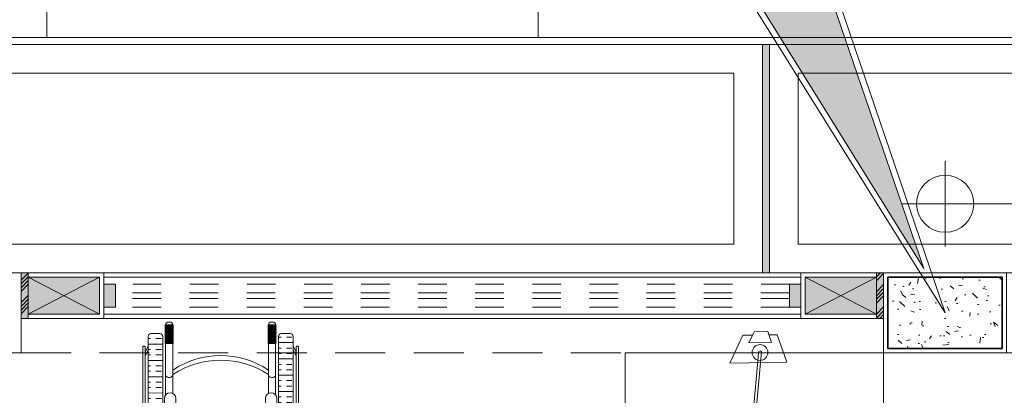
# Model space of a CAD drawing. Header units: millimetres. Extents: x -8931983 to 9630244, y 4 to 18563053.
# Tile 66 of 256: x 349135.7 to 349139.15, y 9281953.68 to 9281954.99. Entities that reach past the tile are written whole.
import ezdxf

# ---------------------------------------------------------------- set-up
doc = ezdxf.new("R2010")
doc.units = ezdxf.units.MM
for name, pattern in [('01 nivel$0$HIDDEN2', [0.1875, 0.125, -0.0625]), ('CONTINUA', [0]), ('DASHED2', [0.375, 0.25, -0.125])]:
    doc.linetypes.add(name, pattern=pattern)
for name, color, linetype, lineweight in [('.', 7, 'Continuous', 0), ('0_PROYECCIONES 1', 1, 'DASHED2', 0), ('0_VANOS', 30, 'Continuous', 9), ('COLUMNAS', 3, 'Continuous', 35), ('COLUMNETAS TOP', 253, 'Continuous', 0), ('G-ANNO-DIMS', 7, 'Continuous', 5), ('JUNTAS DE DILATACIÓN', 160, 'CONTINUA', 9), ('MURO', 133, 'Continuous', 15), ('TARRAJEO', 32, 'Continuous', 0), ('TEXTO AMBIENTES', 7, 'Continuous', 30), ('TRAZO', 2, 'Continuous', 5), ('vereda', 254, 'Continuous', 5)]:
    doc.layers.add(name, color=color, linetype=linetype, lineweight=lineweight)
for name, color, linetype, lineweight, true_color in [('0_COLUMNA ACHURADO', 250, 'Continuous', 0, 0x363636), ('0_TEXTURA PISOS', 252, 'Continuous', 0, 0x8c8c8c), ('LMOBILIARIO', 252, 'Continuous', 5, 0x898989), ('P_MOBILIARIO', 251, 'Continuous', 5, 0x6b6b6b)]:
    doc.layers.add(name, color=color, linetype=linetype, lineweight=lineweight, true_color=true_color)

# ---------------------------------------------------------------- blocks, each defined once
blk = doc.blocks.new('dsfd')
at = {"layer": '.', "true_color": 0xffffff, "transparency": 33554687}
h = blk.add_hatch(color=7, dxfattribs=at)
h.dxf.hatch_style = 1
h.paths.add_polyline_path([(333301.0459723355, 9094259.161329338, 0.4142135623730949), (333300.8419723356, 9094259.365329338), (333299.478153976, 9094259.36532934), (333300.7642839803, 9094263.123035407), (333298.4322020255, 9094259.36532934), (333296.766371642, 9094259.365329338, 0.4142135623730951), (333296.5623716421, 9094259.161329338), (333296.5623716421, 9094258.427648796, 0.4142135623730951), (333296.766371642, 9094258.223648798), (333300.8419723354, 9094258.223648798, 0.4142135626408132), (333301.0459723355, 9094258.427648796)])
at = {"layer": 'TRAZO', "color": 242, "true_color": 0xcd2027}
for points in [[(333299.5539163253, 9094259.41632934), (333300.9405419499, 9094263.493060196), (333298.3987322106, 9094259.41632934)], [(333300.8419723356, 9094259.36532934), (333299.478153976, 9094259.36532934), (333300.7642839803, 9094263.123035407), (333298.4322020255, 9094259.36532934), (333296.7663716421, 9094259.36532934)]]:
    blk.add_lwpolyline(points, dxfattribs=at)
blk = doc.blocks.new('columnas topico y donaciones')
at = {"layer": '0_COLUMNA ACHURADO'}
h = blk.add_hatch(dxfattribs=at)
h.set_pattern_fill('AR-CONC', color=256, scale=0.00088, angle=90.00000000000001)
h.set_pattern_definition([(140, (0, 0), (0.0140263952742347, 0.1603225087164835), [0.016764, -0.184404]), (85.00000000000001, (0, 0), (-0.1681300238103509, -0.0310142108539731), [0.0134112, -0.1475237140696]), (190.4514447, (0.00116886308, 0.01336016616), (-0.1541036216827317, 0.1293082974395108), [0.014247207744, -0.156719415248]), (136.1842, (-0.044704, 0), (0.0369972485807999, 0.2385495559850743), [0.025146, -0.2766059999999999]), (186.63555761, (-0.04162092, 0.019879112), (-0.2177349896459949, 0.2089156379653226), [0.0213708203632, -0.2350793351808]), (81.18415117, (-0.044704, 0), (-0.2177349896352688, 0.2089156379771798), [0.0201167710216, -0.2212845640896]), (111, (-0.033528, 0.022352), (0.0899933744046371, 0.1334206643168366), [0.016764, -0.184404]), (56.00000000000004, (-0.033528, 0.022352), (-0.1620854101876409, 0.0543857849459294), [0.0134112, -0.1475232]), (161.451445, (-0.026028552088, 0.033470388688), (-0.0720920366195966, 0.1878064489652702), [0.014247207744, -0.1567191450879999]), (127.5, (0, 0), (-0.0744084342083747, 0.0027179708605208), [0, -0.14573504, 0, -0.1497584, 0, -0.148082]), (97.5, (0, 0), (-0.0881589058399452, 0.0588013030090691), [0, -0.08538464, 0, -0.14238224, 0, -0.0564388]), (57.50000000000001, (0, -0.04984496), (0.0050412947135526, 0.1193197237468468), [0, -0.05588, 0, -0.1743456, 0, -0.2313432]), (47.5, (0, -0.07219696), (-0.0223753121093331, 0.1303536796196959), [0, -0.072644, 0, -0.11578336, 0, -0.1642872])])
h.paths.add_polyline_path([(-3.449999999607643, 11.29999999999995), (-3.849999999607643, 11.29999999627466), (-3.849999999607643, 11.04999999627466), (-3.449999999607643, 11.04999999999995)])
at = {"layer": 'COLUMNAS', "color": 6}
blk.add_lwpolyline([(-3.849999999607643, 11.04999999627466), (-3.449999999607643, 11.04999999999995), (-3.449999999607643, 11.29999999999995), (-3.849999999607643, 11.29999999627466)], close=True, dxfattribs=at)
at = {"layer": 'TARRAJEO', "elevation": 7.823928e-10}
blk.add_lwpolyline([(-7.314999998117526, 10.88499999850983), (-7.314999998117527, 11.31500000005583), (-6.884999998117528, 11.31499999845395), (-6.884999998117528, 11.03499999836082), (-7.034999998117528, 11.03499999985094), (-7.034999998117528, 10.88499999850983)], close=True, dxfattribs=at)
at = {"layer": 'TARRAJEO'}
blk.add_lwpolyline([(-3.864999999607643, 11.03499999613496), (-3.434999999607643, 11.03500000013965), (-3.434999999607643, 11.31500000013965), (-3.864999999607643, 11.31499999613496)], close=True, dxfattribs=at)
blk = doc.blocks.new('*U1459')
at = {"linetype": 'Continuous', "true_color": 0xbebebe}
for points in [[(3032.131410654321, 1351.188780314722), (3032.131410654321, 1351.268780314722), (3032.171410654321, 1351.268780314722), (3032.171410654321, 1351.188780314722)], [(3034.53141065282, 1351.188780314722), (3034.53141065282, 1351.268780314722), (3034.57141065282, 1351.268780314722), (3034.57141065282, 1351.188780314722)]]:
    blk.add_hatch(color=9, dxfattribs=at).paths.add_polyline_path(points)
at = {"layer": '0_VANOS', "linetype": 'Continuous'}
for p, q in [((3032.131410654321, 1351.268780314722), (3032.171410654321, 1351.268780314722)), ((3032.131410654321, 1351.268780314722), (3032.131410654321, 1351.188780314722)), ((3032.171410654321, 1351.268780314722), (3032.171410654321, 1351.188780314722)), ((3034.53141065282, 1351.188780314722), (3034.53141065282, 1351.268780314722)), ((3034.53141065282, 1351.268780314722), (3034.57141065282, 1351.268780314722)), ((3034.57141065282, 1351.268780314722), (3034.57141065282, 1351.188780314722)), ((3032.171410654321, 1351.188780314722), (3032.131410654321, 1351.188780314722)), ((3034.57141065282, 1351.188780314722), (3034.53141065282, 1351.188780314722))]:
    blk.add_line(p, q, dxfattribs=at)
at = {"layer": '0_VANOS', "linetype": '01 nivel$0$HIDDEN2', "ltscale": 0.5}
for p, q in [((3032.170780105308, 1351.268780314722), (3034.530780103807, 1351.268780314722)), ((3032.171410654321, 1351.238780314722), (3034.53141065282, 1351.238780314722)), ((3032.171410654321, 1351.218780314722), (3034.53141065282, 1351.218780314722)), ((3032.171410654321, 1351.188780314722), (3034.53141065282, 1351.188780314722))]:
    blk.add_line(p, q, dxfattribs=at)
at = {"layer": '0_VANOS', "linetype": '01 nivel$0$HIDDEN2'}
blk.add_line((3034.53141065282, 1351.268780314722), (3034.57141065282, 1351.268780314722), dxfattribs=at)
blk = doc.blocks.new('ESCRITORIOOO TOPICO')
at = {"layer": 'LMOBILIARIO', "lineweight": 0}
for p, q in [((-1.787157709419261, 0.5325042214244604), (-1.690322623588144, 0.566321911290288)), ((-1.690322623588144, 0.566321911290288), (-1.686868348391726, 0.36705432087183)), ((-1.787157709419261, 0.5325042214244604), (-1.786659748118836, 0.5037782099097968)), ((-1.79847951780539, 0.4996503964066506), (-1.759745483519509, 0.5131774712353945)), ((-1.79847951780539, 0.4996503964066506), (-1.797648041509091, 0.4516848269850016)), ((-1.759745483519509, 0.5131774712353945), (-1.758363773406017, 0.4334704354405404)), ((-1.758363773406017, 0.4334704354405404), (-1.797648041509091, 0.4516848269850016)), ((-1.726536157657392, 0.4777412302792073), (-1.383430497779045, 0.4465253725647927)), ((-1.722553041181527, 0.4674877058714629), (-1.378121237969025, 0.4367870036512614)), ((-1.785660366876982, 0.4461266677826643), (-1.785079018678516, 0.4125902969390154)), ((-1.686868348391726, 0.36705432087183), (-1.785079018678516, 0.4125902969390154))]:
    blk.add_line(p, q, dxfattribs=at)
blk.add_lwpolyline([(-1.723819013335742, 0.9054742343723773), (0, 0.9054742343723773), (0, 0), (-1.723819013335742, 0)], close=True, dxfattribs=at)
blk.add_circle((-1.724544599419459, 0.4726144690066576), 0.0277161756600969, dxfattribs=at)
blk.add_arc((-1.724544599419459, 0.4726144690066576), 0.0055000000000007, 111.2293123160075, 291.2293123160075, dxfattribs=at)
blk = doc.blocks.new('SRUEDA')
at = {"layer": 'LMOBILIARIO', "lineweight": 0, "extrusion": (1e-16, 0, -1)}
h = blk.add_hatch(dxfattribs=at)
h.set_pattern_fill('AR-HBONE', color=256, scale=0.0001, angle=-360.4783179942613, style=0)
h.set_pattern_definition([(135.006029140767, (-684.4401517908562, 4965.455775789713), (-1.511964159e-06, 0.01436840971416), [0.03048, -0.01016]), (45.00602914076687, (-684.447336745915, 4965.462959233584), (-1.511964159e-06, 0.01436840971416), [0.03048, -0.01016])])
edge = h.paths.add_edge_path()
edge.add_arc((0.0963670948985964, 0.4983625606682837), 0.02, 89.99397075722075, 179.9939707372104)
edge.add_line((0.07636709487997, 0.49836466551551), (0.076360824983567, 0.4387856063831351))
edge.add_arc((0.0963608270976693, 0.4387835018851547), 0.02, 179.9939707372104, 269.9939707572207)
edge.add_line((0.0963587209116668, 0.4187835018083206), (0.191253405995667, 0.4187735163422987))
edge.add_line((0.191253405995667, 0.4187735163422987), (0.1912638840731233, 0.518352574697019))
edge.add_line((0.1912638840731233, 0.518352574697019), (0.0963691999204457, 0.5183625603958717))
h = blk.add_hatch(dxfattribs=at)
h.set_pattern_fill('AR-HBONE', color=256, scale=0.0001, angle=-360.4783179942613, style=0)
h.set_pattern_definition([(225.006029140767, (-684.4401115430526, 4965.073293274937), (1.511964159e-06, -0.01436840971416), [0.03048, -0.01016]), (315.006029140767, (-684.4472949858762, 4965.066108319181), (1.511964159e-06, -0.01436840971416), [0.03048, -0.01016])])
edge = h.paths.add_edge_path()
edge.add_arc((-0.096326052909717, 0.4983828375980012), 0.02, 359.9939707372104, 449.9939707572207)
edge.add_line((-0.0963239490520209, 0.5183828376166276), (-0.1912186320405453, 0.5183928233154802))
edge.add_line((-0.1912186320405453, 0.5183928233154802), (-0.1912291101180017, 0.4188137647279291))
edge.add_line((-0.1912291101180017, 0.4188137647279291), (-0.0963344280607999, 0.4188037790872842))
edge.add_arc((-0.0963323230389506, 0.4388037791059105), 0.02, 269.9939707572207, 359.9939707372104)
edge.add_line((-0.0763323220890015, 0.438801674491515), (-0.0763260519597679, 0.4983807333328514))
h = blk.add_hatch(dxfattribs=at)
h.set_pattern_fill('INSUL', color=256, scale=0.006, angle=-360.4783179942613, style=0)
h.set_pattern_definition([(180.0060291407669, (-684.00124770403, 4965.467080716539), (6.0138006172e-06, -0.0571499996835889), []), (180.0060291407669, (-684.0012457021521, 4965.448030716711), (6.0138006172e-06, -0.0571499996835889), [0.0190499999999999, -0.0190499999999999]), (180.0060291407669, (-684.0012436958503, 4965.428980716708), (6.0138006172e-06, -0.0571499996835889), [0.0190499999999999, -0.0190499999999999])])
h.paths.add_polyline_path([(0.2024610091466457, -0.0671775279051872, 0.4142135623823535), (0.2124599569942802, -0.0771785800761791), (0.2439305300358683, -0.0771818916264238, 0.4142135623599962), (0.2539315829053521, -0.0671829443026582), (0.2539658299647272, 0.2582742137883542, 0.4142135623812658), (0.2439668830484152, 0.2682752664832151), (0.2124963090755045, 0.2682785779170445, 0.4142135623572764), (0.2024952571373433, 0.2582796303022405)])
h = blk.add_hatch(dxfattribs=at)
h.set_pattern_fill('INSUL', color=256, scale=0.006, angle=-360.4783179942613, style=0)
h.set_pattern_definition([(180.0060291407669, (-684.0012050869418, 4965.062080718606), (-6.0138006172e-06, 0.0571499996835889), []), (180.0060291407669, (-684.0012070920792, 4965.081130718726), (-6.0138006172e-06, 0.0571499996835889), [0.0190499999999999, -0.0190499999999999]), (180.0060291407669, (-684.0012090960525, 4965.10018071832), (-6.0138006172e-06, 0.0571499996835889), [0.0190499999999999, -0.0190499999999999])])
h.paths.add_polyline_path([(-0.2025047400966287, 0.2583222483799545, 0.4142135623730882), (-0.2125036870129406, 0.2683233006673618), (-0.2439742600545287, 0.2683266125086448, 0.4142135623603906), (-0.2539753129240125, 0.2583276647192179), (-0.254009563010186, -0.0671294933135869, 0.4142135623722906), (-0.2440106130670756, -0.0771305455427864), (-0.2125400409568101, -0.0771338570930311, 0.4142135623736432), (-0.2025389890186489, -0.0671349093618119)])
h = blk.add_hatch(dxfattribs=at)
h.set_pattern_fill('ANCHORLK', color=256, scale=0.0007, angle=-360.4783179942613, style=0, pattern_type=2)
h.set_pattern_definition([(161.5710291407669, (-683.9129967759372, 4965.45805456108), (-0.005534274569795, 0.0027664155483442), [0.00175, -0.007]), (206.571029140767, (-683.9118897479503, 4965.45584108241), (-0.0027669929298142, -2.88685229e-07), [0.001237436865, -0.004949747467]), (116.571029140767, (-683.9135505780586, 4965.461928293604), (-2.886977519e-07, 0.0027669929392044), [0.001237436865, -0.004949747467]), (71.57102914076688, (-683.9141038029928, 4965.46026804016), (-2.886946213e-07, 0.0027669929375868), [0.00175, -0.007])])
h.paths.add_polyline_path([(0.1662222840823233, -0.0431039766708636), (0.1662155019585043, -0.1075490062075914), (0.1936980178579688, -0.1075518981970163), (0.1937047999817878, -0.0431068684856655)])
h = blk.add_hatch(dxfattribs=at)
h.set_pattern_fill('ANCHORLK', color=256, scale=0.0007, angle=-360.4783179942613, style=0, pattern_type=2)
h.set_pattern_definition([(198.441029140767, (-683.9129560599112, 4965.071125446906), (-0.0055336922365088, -0.0027675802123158), [0.00175, -0.007]), (153.441029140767, (-683.9118494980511, 4965.073339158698), (-0.0027669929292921, -2.936470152e-07), [0.001237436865, -0.004949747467]), (243.441029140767, (-683.9135090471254, 4965.067251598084), (2.936344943e-07, -0.0027669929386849), [0.001237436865, -0.004949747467]), (288.441029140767, (-683.9140626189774, 4965.068911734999), (2.936376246e-07, -0.0027669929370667), [0.00175, -0.007])])
h.paths.add_polyline_path([(-0.1937777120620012, -0.043066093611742), (-0.1937844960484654, -0.1075111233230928), (-0.1663019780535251, -0.1075140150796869), (-0.1662951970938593, -0.0430689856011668)])
for p, q in [((-0.1800236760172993, 0.5283537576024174), (-0.1750236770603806, 0.5283542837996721)), ((0.1799763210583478, 0.528391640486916), (0.1749763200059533, 0.5283911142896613)), ((-0.1825090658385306, 0.3895051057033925), (-0.1775090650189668, 0.3895056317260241)), ((-0.1675080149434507, 0.3795066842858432), (-0.1675005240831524, 0.3083311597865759)), ((0.167491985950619, 0.3795419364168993), (0.1674994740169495, 0.3083664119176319)), ((0.1774909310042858, 0.3895429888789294), (0.1824909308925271, 0.3895435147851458)), ((-0.2639618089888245, 0.2200427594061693), (-0.2639618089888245, 0.2200427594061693)), ((-0.2639602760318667, 0.2054979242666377), (-0.2539623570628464, 0.2252725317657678)), ((-0.2639587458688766, 0.190953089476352), (-0.2539608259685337, 0.2107276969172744)), ((0.2639808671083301, 0.2055534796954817), (0.2539787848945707, 0.2253259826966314)), ((0.2639823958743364, 0.1910086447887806), (0.2539803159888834, 0.2107811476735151)), ((0.2639793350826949, 0.220098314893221), (0.2639793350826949, 0.220098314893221)), ((-0.1674820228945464, 0.1325059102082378), (-0.1674733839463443, 0.0504185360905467)), ((0.1675179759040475, 0.1325411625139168), (0.1675317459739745, 0.001684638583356)), ((-0.1824761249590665, 0.0764608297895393), (-0.1774761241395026, 0.0764613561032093)), ((0.1825238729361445, 0.076499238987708), (0.1775238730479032, 0.076498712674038)), ((-0.1924733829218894, 0.0504159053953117), (-0.1924635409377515, -0.0431067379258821)), ((-0.1674733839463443, 0.0504185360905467), (-0.1674635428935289, -0.0431041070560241)), ((0.1675266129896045, 0.0504537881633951), (0.1675364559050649, -0.0430688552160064)), ((0.192526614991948, 0.0504564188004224), (0.1925364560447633, -0.0430662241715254)), ((-0.2638879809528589, 0.0007253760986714), (-0.2538858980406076, -0.0190471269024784)), ((-0.2024710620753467, 0.0283513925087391), (-0.2024654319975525, -0.0251401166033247)), ((0.2025289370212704, 0.0283940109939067), (0.2025345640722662, -0.0250974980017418)), ((0.2639516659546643, 0.0007809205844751), (0.2539537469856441, -0.0189936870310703)), ((-0.2638864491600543, -0.0138194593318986), (-0.2538843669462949, -0.0335919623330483)), ((0.263953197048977, -0.0137639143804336), (0.2539552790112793, -0.033538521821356)), ((-0.1824557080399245, -0.1175507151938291), (-0.1774557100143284, -0.1175501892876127)), ((0.1825442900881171, -0.1175123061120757), (0.1775442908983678, -0.117512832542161))]:
    blk.add_line(p, q, dxfattribs=at)
for points in [[(0.0963691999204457, 0.5183625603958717), (0.1912638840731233, 0.518352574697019), (0.191253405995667, 0.4187735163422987), (0.0963587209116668, 0.4187835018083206)], [(-0.0963239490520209, 0.5183828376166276), (-0.1912186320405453, 0.5183928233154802), (-0.1912291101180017, 0.4188137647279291), (-0.0963344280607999, 0.4188037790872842)], [(0.076360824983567, 0.4387856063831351), (0.07636709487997, 0.49836466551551)], [(-0.0763323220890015, 0.438801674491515), (-0.0763260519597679, 0.4983807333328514)], [(-0.192500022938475, 0.3031374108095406), (-0.1924908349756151, 0.3904564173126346), (0.1925091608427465, 0.3904159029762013), (0.1924999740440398, 0.3030968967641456)], [(0.2098574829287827, 0.3367304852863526), (0.2098563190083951, 0.3256623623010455), (0.2392587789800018, 0.3256592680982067), (0.239263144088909, 0.3671379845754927), (0.2098606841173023, 0.3671410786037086), (0.2098595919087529, 0.3567713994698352)], [(0.2098595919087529, 0.3567713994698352), (0.1925056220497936, 0.356773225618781), (0.1925035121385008, 0.3367323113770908), (0.2098574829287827, 0.3367304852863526)], [(-0.209848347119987, 0.3568155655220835), (-0.192494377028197, 0.3568137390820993), (-0.1924964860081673, 0.3367728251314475), (-0.2098504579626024, 0.3367746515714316)], [(-0.2098504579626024, 0.3367746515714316), (-0.2098516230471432, 0.3257065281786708), (-0.2392540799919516, 0.3257096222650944), (-0.239249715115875, 0.3671883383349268), (-0.2098472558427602, 0.3671852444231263), (-0.209848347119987, 0.3568155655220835)], [(0.2539658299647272, 0.2582742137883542), (0.2539315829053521, -0.0671829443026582)], [(0.2124963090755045, 0.2682785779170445), (0.2439668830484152, 0.2682752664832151)], [(0.2024610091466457, -0.0671775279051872), (0.2024952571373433, 0.2582796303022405)], [(-0.2025389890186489, -0.0671349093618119), (-0.2025047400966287, 0.2583222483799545)], [(-0.2125036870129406, 0.2683233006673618), (-0.2439742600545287, 0.2683266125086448)], [(-0.2539753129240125, 0.2583276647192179), (-0.254009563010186, -0.0671294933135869)], [(0.2728548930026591, 0.2200418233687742), (0.2728286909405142, -0.0289545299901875)], [(0.2639356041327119, -0.028953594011), (0.2639618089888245, 0.2200427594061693)], [(-0.2640055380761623, -0.0288980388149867), (-0.2639793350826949, 0.220098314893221)], [(-0.2728724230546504, 0.2200992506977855), (-0.2728986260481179, -0.0288971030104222)], [(0.1924825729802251, 0.1377349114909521), (0.1924733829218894, 0.0504159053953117)], [(-0.192526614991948, 0.0504564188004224), (-0.1925174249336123, 0.1377754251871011)], [(0.268448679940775, -0.0333148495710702), (0.2683146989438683, -0.0333148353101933)], [(-0.2685195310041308, -0.0332583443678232), (-0.2683855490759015, -0.0332583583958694)], [(0.2439305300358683, -0.0771818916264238), (0.2124599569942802, -0.0771785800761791)], [(-0.2440106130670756, -0.0771305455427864), (-0.2125400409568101, -0.0771338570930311)]]:
    blk.add_lwpolyline(points, dxfattribs=at)
for points in [[(0.191253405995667, 0.4187735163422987), (0.1650121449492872, 0.4187762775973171), (0.1650091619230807, 0.3904187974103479), (0.1912504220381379, 0.3904160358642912)], [(-0.1912291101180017, 0.4188137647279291), (-0.1649878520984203, 0.418811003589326), (-0.1649908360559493, 0.3904535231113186), (-0.1912320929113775, 0.3904562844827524)], [(0.2098563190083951, 0.3256623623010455), (0.2098563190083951, 0.3256623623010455), (0.2098541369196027, 0.3049230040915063), (0.2098541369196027, 0.3049230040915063)], [(-0.2098516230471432, 0.3257065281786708), (-0.2098516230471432, 0.3257065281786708), (-0.2098538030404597, 0.3049671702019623), (-0.2098538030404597, 0.3049671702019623)], [(0.1937047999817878, -0.0431068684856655), (0.1662222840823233, -0.0431039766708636), (0.1662155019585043, -0.1075490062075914), (0.1936980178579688, -0.1075518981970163)], [(-0.1937777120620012, -0.043066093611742), (-0.1662951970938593, -0.0430689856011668), (-0.1663019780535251, -0.1075140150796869), (-0.1937844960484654, -0.1075111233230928)]]:
    blk.add_lwpolyline(points, close=True, dxfattribs=at)
for points in [[(0.2098574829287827, 0.3367304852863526), (0.2098541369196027, 0.3049230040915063, 0.2934265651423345), (0.2205904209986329, 0.2929363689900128), (0.2285177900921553, 0.2929355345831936, 0.2934265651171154), (0.2392565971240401, 0.3049199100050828), (0.2392653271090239, 0.387877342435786, 0.2934265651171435), (0.2285290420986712, 0.3998639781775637), (0.2206016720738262, 0.3998648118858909, 0.2934265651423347), (0.2098628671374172, 0.3878804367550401), (0.2098595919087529, 0.3567713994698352)], [(-0.2098504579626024, 0.3367746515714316), (-0.2098538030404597, 0.3049671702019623, -0.2934265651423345), (-0.220592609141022, 0.2929827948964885), (-0.2285199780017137, 0.292983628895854, -0.2934265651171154), (-0.2392562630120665, 0.3049702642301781), (-0.2392475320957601, 0.387927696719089, -0.2934265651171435), (-0.2285087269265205, 0.3999120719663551), (-0.2205813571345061, 0.3999112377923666, -0.2934265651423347), (-0.2098450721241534, 0.3879246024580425), (-0.209848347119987, 0.3568155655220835)]]:
    blk.add_lwpolyline(points, format="xyb", dxfattribs=at)
for points in [[(-0.2392475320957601, 0.387927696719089, -0.2934265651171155), (-0.2285087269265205, 0.3999120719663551), (-0.2205813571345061, 0.3999112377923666, -0.2934265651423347), (-0.2098450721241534, 0.3879246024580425), (-0.2098538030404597, 0.3049671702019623, -0.2934265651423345), (-0.220592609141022, 0.2929827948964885), (-0.2285199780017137, 0.292983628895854, -0.2934265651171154), (-0.2392562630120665, 0.3049702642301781)], [(0.1568312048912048, 0.1501883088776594), (0.1568459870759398, 0.2906510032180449, -0.9999999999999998), (0.1968459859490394, 0.2906467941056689), (0.1968312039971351, 0.1501840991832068, -0.9999999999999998)], [(-0.1568634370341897, 0.1502213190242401), (-0.156848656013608, 0.2906840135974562, 0.9999999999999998), (-0.1968486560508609, 0.2906882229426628), (-0.1968634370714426, 0.1502255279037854, 0.9999999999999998)]]:
    blk.add_lwpolyline(points, format="xyb", close=True, dxfattribs=at)
for centre, radius, start, end in [((0.180022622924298, 0.5183537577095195), 0.01, 359.9939707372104, 89.99397075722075), ((0.1750226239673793, 0.5183542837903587), 0.01, 89.99397075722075, 179.9939707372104), ((0.0963670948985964, 0.4983625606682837), 0.02, 89.99397075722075, 179.9939707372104), ((-0.096326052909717, 0.4983828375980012), 0.02, 359.9939707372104, 89.99397075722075), ((-0.1749773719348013, 0.5183911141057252), 0.01, 359.9939707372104, 89.99397075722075), ((-0.1799773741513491, 0.5183916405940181), 0.01, 89.99397075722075, 179.9939707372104), ((0.0963608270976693, 0.4387835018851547), 0.02, 179.9939707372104, 269.9939707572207), ((-0.0963323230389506, 0.4388037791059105), 0.02, 269.9939707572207, 359.9939707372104), ((0.1825080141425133, 0.3795051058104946), 0.01, 359.9939707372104, 89.99397075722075), ((0.1775080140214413, 0.3795056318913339), 0.01, 89.99397075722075, 179.9939707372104), ((-0.1774919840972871, 0.3795429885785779), 0.01, 359.9939707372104, 89.99397075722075), ((-0.1824919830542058, 0.3795435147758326), 0.01, 89.99397075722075, 179.9939707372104), ((0.2439658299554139, 0.2582752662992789), 0.01, 359.9939707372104, 89.99397075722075), ((0.2124952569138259, 0.2582785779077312), 0.01, 89.99397075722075, 179.9939707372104), ((-0.2125047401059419, 0.2583233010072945), 0.01, 359.9939707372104, 89.99397075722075), ((-0.2439753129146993, 0.2583266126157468), 0.01, 89.99397075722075, 179.9939707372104), ((0.2684083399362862, 0.2199561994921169), 0.0044473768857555, 358.8847764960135, 181.1031649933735), ((-0.2684258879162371, 0.220012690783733), 0.0044473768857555, 358.8847764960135, 181.1031649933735), ((0.1824750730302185, 0.066460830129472), 0.01, 359.9939707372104, 89.99397075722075), ((0.1774750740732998, 0.0664613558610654), 0.01, 89.99397075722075, 179.9939707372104), ((-0.1775249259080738, 0.0664987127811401), 0.01, 359.9939707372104, 89.99397075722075), ((-0.1825249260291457, 0.0664992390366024), 0.01, 89.99397075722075, 179.9939707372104), ((1.6859266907e-06, 0.3193982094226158), 0.3033543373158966, 236.4786759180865, 303.5092656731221), ((0, 0.3033543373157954), 0.3033543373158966, 236.4786759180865, 303.5092656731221), ((0.2683821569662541, -0.0288679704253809), 0.0044473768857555, 178.8847764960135, 1.103164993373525), ((-0.2684520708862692, -0.0288114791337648), 0.0044473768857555, 178.8847764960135, 1.103164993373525), ((0.2439315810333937, -0.0671818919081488), 0.01, 269.9939707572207, 359.9939707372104), ((0.2124610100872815, -0.0671785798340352), 0.01, 179.9939707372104, 269.9939707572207), ((-0.2125389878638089, -0.0671338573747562), 0.01, 269.9939707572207, 359.9939707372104), ((-0.2440095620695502, -0.0671305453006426), 0.01, 179.9939707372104, 269.9939707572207), ((0.1824567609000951, -0.1075507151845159), 0.01, 269.9939707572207, 359.9939707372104), ((0.1774567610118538, -0.1075501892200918), 0.01, 179.9939707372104, 269.9939707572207), ((-0.1775432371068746, -0.1075128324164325), 0.01, 269.9939707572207, 359.9939707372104), ((-0.1825432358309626, -0.1075123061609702), 0.01, 179.9939707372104, 269.9939707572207)]:
    blk.add_arc(centre, radius, start, end, dxfattribs=at)
blk = doc.blocks.new('edf 2 pg bloque')
at = {"layer": '.', "true_color": 0xadddf7, "transparency": 33554572}
h = blk.add_hatch(color=141, dxfattribs=at)
h.dxf.hatch_style = 1
h.paths.add_polyline_path([(-6.874999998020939, 7.4505806e-09), (-6.899999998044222, 7.4505806e-09), (-6.899999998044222, -0.1599999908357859), (-6.874999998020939, -0.1599999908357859)])
h = blk.add_hatch(color=141, dxfattribs=at)
h.dxf.hatch_style = 1
h.paths.add_polyline_path([(-3.90499999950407, 0), (-3.879999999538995, 0), (-3.879999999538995, -0.1600000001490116), (-3.90499999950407, -0.1600000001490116)])
at = {"layer": 'COLUMNETAS TOP', "true_color": 0xc0c0c0}
for points in [[(-6.874999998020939, -0.0149999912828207), (-6.624999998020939, -0.0149999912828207), (-6.624999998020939, -0.1449999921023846), (-6.874999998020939, -0.1449999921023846)], [(-3.90499999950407, -0.0150000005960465), (-4.15499999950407, -0.0150000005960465), (-4.15499999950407, -0.1449999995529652), (-3.90499999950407, -0.1449999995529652)]]:
    blk.add_hatch(color=9, dxfattribs=at).paths.add_polyline_path(points)
at = {"layer": 'JUNTAS DE DILATACIÓN'}
h = blk.add_hatch(dxfattribs=at)
h.set_pattern_fill('ANSI34', color=256, scale=0.0029, angle=0.0939636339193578)
h.set_pattern_definition([(45.09396363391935, (-5593.545869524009, -1533.141894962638), (-0.0391281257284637, 0.0389999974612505), []), (45.09396363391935, (-5593.532848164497, -1533.141873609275), (-0.0391281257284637, 0.0389999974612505), []), (45.09396363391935, (-5593.519826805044, -1533.141852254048), (-0.0391281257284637, 0.0389999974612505), []), (45.09396363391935, (-5593.506805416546, -1533.141830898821), (-0.0391281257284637, 0.0389999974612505), [])])
h.paths.add_polyline_path([(-6.899999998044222, 7.4505806e-09), (-6.874999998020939, 7.4505806e-09), (-6.874999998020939, -0.1599999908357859), (-6.899999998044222, -0.1599999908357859)])
h = blk.add_hatch(dxfattribs=at)
h.set_pattern_fill('ANSI34', color=256, scale=0.0029, angle=0.0939636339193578)
h.set_pattern_definition([(45.09396363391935, (-5612.895869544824, -1533.141894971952), (-0.0391281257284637, 0.0389999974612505), []), (45.09396363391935, (-5612.882848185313, -1533.141873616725), (-0.0391281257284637, 0.0389999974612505), []), (45.09396363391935, (-5612.86982682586, -1533.141852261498), (-0.0391281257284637, 0.0389999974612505), []), (45.09396363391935, (-5612.856805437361, -1533.141830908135), (-0.0391281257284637, 0.0389999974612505), [])])
h.paths.add_polyline_path([(-3.879999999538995, 0), (-3.90499999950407, 0), (-3.90499999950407, -0.1600000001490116), (-3.879999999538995, -0.1600000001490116)])
at = {"layer": '0_PROYECCIONES 1', "ltscale": 0.7, "elevation": 705.4664041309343}
blk.add_lwpolyline([(-0.4300000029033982, -0.2799999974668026), (-0.4300000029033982, 0), (-6.899999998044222, 7.4505806e-09), (-6.899999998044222, -0.279999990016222)], close=True, dxfattribs=at)
at = {"layer": 'COLUMNETAS TOP'}
for p, q in [((-6.624999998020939, -0.0149999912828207, 726.0150417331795), (-6.874999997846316, -0.1449999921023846, 726.0150417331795)), ((-6.874999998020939, -0.0149999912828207, 726.0150417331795), (-6.624999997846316, -0.1449999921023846, 726.0150417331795)), ((-4.15499999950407, -0.0150000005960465, 726.0150417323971), (-3.904999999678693, -0.1450000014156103, 726.0150417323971)), ((-3.90499999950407, -0.0150000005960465, 726.0150417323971), (-4.154999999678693, -0.1450000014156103, 726.0150417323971))]:
    blk.add_line(p, q, dxfattribs=at)
for points, elevation in [([(-6.874999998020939, -0.0149999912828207), (-6.624999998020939, -0.0149999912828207), (-6.624999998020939, -0.1449999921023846), (-6.874999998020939, -0.1449999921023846)], 726.0150417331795), ([(-3.90499999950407, -0.0150000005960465), (-4.15499999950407, -0.0150000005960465), (-4.15499999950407, -0.1449999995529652), (-3.90499999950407, -0.1449999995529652)], 726.0150417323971)]:
    blk.add_lwpolyline(points, close=True, dxfattribs=dict(at, elevation=elevation))
at = {"layer": 'JUNTAS DE DILATACIÓN'}
for points, elevation in [([(-6.899999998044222, 7.4505806e-09), (-6.874999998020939, 7.4505806e-09), (-6.874999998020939, -0.1599999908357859), (-6.899999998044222, -0.1599999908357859)], 726.0150417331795), ([(-3.879999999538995, 0), (-3.90499999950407, 0), (-3.90499999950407, -0.1600000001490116), (-3.879999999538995, -0.1600000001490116)], 726.0150417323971)]:
    blk.add_lwpolyline(points, close=True, dxfattribs=dict(at, elevation=elevation))
at = {"layer": 'MURO'}
for p, q in [((-6.609999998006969, -0.015004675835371, 726.0150417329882), (-4.16999999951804, -0.0149428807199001, 726.0150417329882)), ((-6.609999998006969, -0.1449531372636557, 726.0150417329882), (-4.16999999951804, -0.1449531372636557, 726.0150417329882))]:
    blk.add_line(p, q, dxfattribs=at)
at = {"layer": 'TARRAJEO'}
for p, q in [((-6.609999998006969, 9.3132257e-09, 726.0150417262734), (-4.16999999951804, 9.3132257e-09, 726.0150417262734)), ((-6.609999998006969, -0.159999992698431, 726.0150417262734), (-4.169283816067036, -0.1599999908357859, 726.0150417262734))]:
    blk.add_line(p, q, dxfattribs=at)
for points, elevation in [([(-6.874999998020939, 9.3132257e-09), (-6.609999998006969, 9.3132257e-09), (-6.609999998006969, -0.159999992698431), (-6.874999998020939, -0.159999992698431)], 726.0150417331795), ([(-3.90499999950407, 0), (-4.16999999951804, 0), (-4.16999999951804, -0.1600000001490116), (-3.90499999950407, -0.1600000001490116)], 726.0150417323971)]:
    blk.add_lwpolyline(points, close=True, dxfattribs=dict(at, elevation=elevation))
at = {"xscale": -1}
blk.add_blockref('*U1459', (3027.961410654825, -1351.308780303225, 726.0150417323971), dxfattribs=at)
at = {"lineweight": 5, "rotation": 270}
blk.add_blockref('ESCRITORIOOO TOPICO', (-4.785474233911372, -2.0038190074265, 726.0150417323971), dxfattribs=at)
at = {"layer": 'P_MOBILIARIO', "xscale": -1, "rotation": 180}
blk.add_blockref('SRUEDA', (-6.201430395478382, -0.2900910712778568, 726.0150417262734), dxfattribs=at)
at = {"layer": 'TARRAJEO', "color": 6}
blk.add_blockref('columnas topico y donaciones', (-0.0149999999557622, -11.31499999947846, 726.0150417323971), dxfattribs=at)
blk = doc.blocks.new('junta vereda 0.8')
at = {"layer": '.', "true_color": 0x939598}
h = blk.add_hatch(color=252, dxfattribs=at)
h.dxf.hatch_style = 1
h.paths.add_polyline_path([(0.0127000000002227, 0), (-0.0127000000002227, 0), (-0.0127000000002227, 0.799999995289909), (0.0127000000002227, 0.799999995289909)])
at = {"layer": '0_TEXTURA PISOS'}
h = blk.add_hatch(dxfattribs=at)
h.set_pattern_fill('ANGLE', color=256, angle=180)
h.set_pattern_definition([(180, (5477.765441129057, 1211.768031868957), (-9e-16, -6.985), [5.08, -1.905]), (270, (5477.765441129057, 1211.768031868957), (6.985, -1.3e-15), [5.08, -1.905])])
h.paths.add_polyline_path([(0.0127000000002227, 0), (-0.0127000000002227, 0), (-0.0127000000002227, 0.799999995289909), (0.0127000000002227, 0.799999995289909)])
at = {"layer": 'vereda'}
blk.add_lwpolyline([(0.0127000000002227, 0), (-0.0127000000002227, 0), (-0.0127000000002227, 0.799999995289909), (0.0127000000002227, 0.799999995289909)], close=True, dxfattribs=at)
blk = doc.blocks.new('Cotas de elevación - M_Cota de elevación - Destino rellenado-517392-Nivel 1')
at = {"layer": 'G-ANNO-DIMS'}
for p, q in [((0, -0.0015), (0, 0.0015)), ((-0.0015, 0), (0.013, 0))]:
    blk.add_line(p, q, dxfattribs=at)
blk.add_circle((0, 0), 0.001, dxfattribs=at)
blk = doc.blocks.new('verda bloque edf 02 pg')
at = {"layer": 'vereda', "elevation": 726.0150417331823}
blk.add_lwpolyline([(0, 3.7252903e-09), (-9.72999999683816, 3.7252903e-09), (-9.72999999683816, -13.32999999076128), (2.5611371e-09, -13.32999999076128)], close=True, dxfattribs=at)
at = {"layer": 'vereda'}
for points in [[(-8.504629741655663, 0), (-5.504629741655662, 0), (-5.504629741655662, -0.7999999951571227), (-8.504629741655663, -0.7999999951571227)], [(-5.479229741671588, 0), (-2.479229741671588, 0), (-2.479229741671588, -0.7999999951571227), (-5.479229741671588, -0.7999999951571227)], [(-8.404629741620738, -0.099999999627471), (-5.604629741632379, -0.099999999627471), (-5.604629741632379, -0.6999999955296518), (-8.404629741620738, -0.6999999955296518)], [(-5.379229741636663, -0.099999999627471), (-2.579229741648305, -0.099999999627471), (-2.579229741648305, -0.6999999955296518), (-5.379229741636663, -0.6999999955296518)]]:
    blk.add_lwpolyline(points, close=True, dxfattribs=at)
at = {"layer": 'TEXTO AMBIENTES', "xscale": 99.99999999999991, "yscale": 99.99999999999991, "zscale": 99.99999999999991}
blk.add_blockref('Cotas de elevación - M_Cota de elevación - Destino rellenado-517392-Nivel 1', (-4.864431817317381, -0.5577139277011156, 726.0150417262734), dxfattribs=at)
at = {"layer": 'vereda', "xscale": -1, "rotation": 180}
blk.add_blockref('junta vereda 0.8', (-5.491929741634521, -7.4505806e-09), dxfattribs=at)

msp = doc.modelspace()

# ---------------------------------------------------------------- hatches: boundary and pattern name
at = {"layer": '.', "true_color": 0x939598, "transparency": 33554559}
h = msp.add_hatch(dxfattribs=at)
h.set_pattern_fill('AR-SAND', color=252, scale=0.0087, angle=-90.00000000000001)
h.set_pattern_definition([(307.5, (0, 0), (0.4257895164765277, 0.0139202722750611), [0, -0.3358895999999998, 0, -0.3756659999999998, 0, -0.3590924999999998]), (277.5, (0, 0), (0.6236378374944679, -0.3910852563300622), [0, -0.1812035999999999, 0, -0.3027425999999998, 0, -0.1160144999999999]), (237.5, (0, 0.2718053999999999), (0.0012503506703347, -0.6881633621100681), [0, -0.1104899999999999, 0, -0.3977639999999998, 0, -0.5193029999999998]), (227.5, (0, 0.2718053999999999), (0.193948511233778, -0.6642941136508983), [0, -0.055245, 0, -0.2607563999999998, 0, -0.2983229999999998])])
edge = h.paths.add_edge_path()
edge.add_line((349130.3852684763, 9281921.531407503), (349130.3847586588, 9281920.381407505))
edge.add_line((349130.3847586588, 9281920.381407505), (349135.0647586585, 9281920.381407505))
edge.add_line((349135.0647586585, 9281920.381407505), (349135.0647485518, 9281921.531407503))
edge.add_arc((349138.0647485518, 9281921.531407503), 2.99999999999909, 89.99999999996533, 179.9999999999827, ccw=False)
edge.add_line((349138.0647485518, 9281924.531407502), (349138.9403453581, 9281924.531407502))
edge.add_arc((349138.9403496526, 9281921.531411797), 2.999995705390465, 8.202094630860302e-05, 90.0000820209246, ccw=False)
edge.add_line((349141.940345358, 9281921.531416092), (349141.9403554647, 9281918.001386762))
edge.add_line((349141.9403554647, 9281918.00138676), (349156.758601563, 9281918.00138676))
edge.add_line((349156.758601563, 9281918.00138676), (349156.758601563, 9281921.00138676))
edge.add_arc((349158.758601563, 9281921.00138676), 2, 90, 180, ccw=False)
edge.add_line((349158.758601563, 9281923.00138676), (349161.0004021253, 9281923.00138676))
edge.add_line((349161.0004021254, 9281923.001386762), (349161.0004021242, 9281955.074472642))
edge.add_line((349161.0004021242, 9281955.074472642), (349146.6847117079, 9281955.074472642))
edge.add_line((349146.6847117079, 9281955.074472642), (349146.6847117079, 9281941.899472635))
edge.add_line((349146.6847117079, 9281941.899472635), (349151.8257897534, 9281941.899472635))
edge.add_arc((349151.8257897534, 9281938.874472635), 3.024999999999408, -0.004437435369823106, 89.99999999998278, ccw=False)
edge.add_line((349154.8507897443, 9281938.874238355), (349154.8502452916, 9281931.844312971))
edge.add_arc((349151.8502447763, 9281931.84454584), 3.000000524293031, 269.99998998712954, 359.99555255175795, ccw=False)
edge.add_line((349151.8502442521, 9281928.844545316), (349151.0596959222, 9281928.844578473))
edge.add_line((349151.0596959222, 9281928.844578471), (349137.7847586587, 9281928.844545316))
edge.add_arc((349137.7847586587, 9281921.444545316), 7.399999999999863, 89.99999999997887, 180.0000000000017)

# ---------------------------------------------------------------- linework, layer by layer
at = {"layer": 'TARRAJEO', "elevation": 6.9060206e-09}
msp.add_lwpolyline([(349135.2796963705, 9281954.10451949), (349142.6096963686, 9281954.10451949), (349142.6096963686, 9281942.774498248), (349135.2796963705, 9281942.774498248)], close=True, dxfattribs=at)
at = {"layer": 'vereda'}
for p, q in [((349135.7996963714, 9281954.92951949), (349135.7996963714, 9281956.64951949)), ((349137.5196963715, 9281954.92951949), (349137.5196963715, 9281956.64951949)), ((349143.8096961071, 9281954.92951949), (349134.0796963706, 9281954.92951949))]:
    msp.add_line(p, q, dxfattribs=at)

# ---------------------------------------------------------------- block references
at = {"extrusion": (-1.000103e-10, -0.0256361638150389, 0.9996713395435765), "xscale": -0.418244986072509, "yscale": 0.4182449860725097, "zscale": 0.4182449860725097, "rotation": 180}
msp.add_blockref('dsfd', (209737.461251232, 13082533.4626493, -237953.6923929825), dxfattribs=at)

# ---------------------------------------------------------------- next in the draw order: block references
at = {"lineweight": 5}
msp.add_blockref('edf 2 pg bloque', (349142.6096963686, 9281954.10451949, -726.0150417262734), dxfattribs=at)

# ---------------------------------------------------------------- next in the draw order: block references
msp.add_blockref('verda bloque edf 02 pg', (349143.8096963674, 9281954.904519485, -726.0150417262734), dxfattribs=at)

doc.saveas('drawing.dxf')
